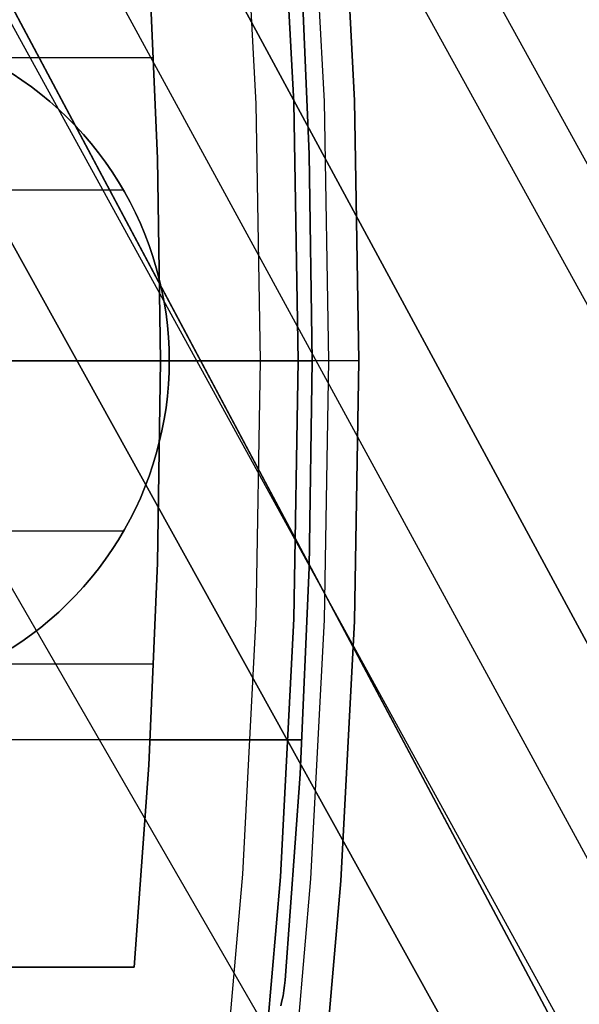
# Model space of a CAD drawing. Header units: millimetres. Extents: x -267 to 897, y -4167 to -3150.
# Tile 155 of 177: x 409 to 416, y -3525 to -3512. Entities that reach past the tile are written whole.
import ezdxf

# ---------------------------------------------------------------- set-up
doc = ezdxf.new("R2010")
doc.units = ezdxf.units.MM
doc.layers.add('1', color=7, linetype='Continuous')
doc.layers.add('BLANCO METALICO', color=7, linetype='Continuous', true_color=0xededed)

msp = doc.modelspace()

# ---------------------------------------------------------------- linework, layer by layer
at = {"layer": '1', "color": 29, "true_color": 0x4d342b}
for p, q in [((421.05, -3523.172, 78.993), (364.544, -3420.397, 79.537)), ((420.279, -3523.614, 85.232), (363.694, -3420.876, 85.612)), ((418.373, -3524.707, 79.331), (362.656, -3421.463, 79.552)), ((362.656, -3421.463, 79.552), (418.373, -3524.707, 79.331)), ((417.212, -3525.373, 79.449), (361.11, -3422.336, 79.561)), ((415.967, -3526.087, 85.657), (360.843, -3422.486, 85.657)), ((360.843, -3422.486, 85.657), (415.967, -3526.087, 85.657)), ((416.047, -3526.041, 79.528), (396.322, -3490.129, 79.542)), ((398.272, -3496.733, 79.568), (414.881, -3526.709, 79.568)), ((414.881, -3526.709, 79.568), (398.272, -3496.733, 79.568)), ((413.106, -3527.728, 79.568), (399.773, -3504.634, 79.568))]:
    msp.add_line(p, q, dxfattribs=at)
at = {"layer": 'BLANCO METALICO'}
for p, q in [((412.927, -3510.038, 243.532), (413.105, -3513.468, 243.532)), ((413.105, -3513.468, 241.916), (412.927, -3510.038, 241.916)), ((413.105, -3513.468, 240.416), (412.927, -3510.038, 240.416)), ((412.927, -3510.038, 242.724), (413.105, -3513.468, 242.724)), ((412.927, -3510.038, 241.166), (413.105, -3513.468, 241.166)), ((411.63, -3510.128, 239.116), (411.805, -3513.513, 239.116)), ((411.63, -3510.128, 239.916), (411.805, -3513.513, 239.916)), ((412.305, -3513.496, 243.532), (412.129, -3510.093, 243.532)), ((412.129, -3510.093, 241.916), (412.305, -3513.496, 241.916)), ((412.305, -3513.496, 242.724), (412.129, -3510.093, 242.724)), ((412.129, -3510.093, 240.416), (412.305, -3513.496, 240.416)), ((412.528, -3510.065, 243.532), (412.705, -3513.482, 243.532)), ((412.509, -3514.175, 259.532), (412.39, -3511.449, 259.532)), ((412.39, -3511.449, 262.032), (412.509, -3514.175, 262.032)), ((412.509, -3514.175, 256.532), (412.39, -3511.449, 256.532)), ((412.509, -3514.175, 260.782), (412.39, -3511.449, 260.782)), ((412.39, -3511.449, 258.032), (412.509, -3514.175, 258.032)), ((410.51, -3514.233, 262.032), (410.394, -3511.565, 262.032)), ((410.394, -3511.565, 259.532), (410.51, -3514.233, 259.532)), ((410.394, -3511.565, 260.782), (410.51, -3514.233, 260.782)), ((400.664, -3512.903, 259.532), (410.462, -3512.903, 259.532)), ((408.72, -3513.199, 246.532), (408.591, -3513.113, 246.532)), ((408.591, -3513.113, 256.532), (408.72, -3513.199, 256.532)), ((408.591, -3513.113, 251.532), (408.72, -3513.199, 251.532)), ((408.846, -3513.29, 246.532), (408.72, -3513.199, 246.532)), ((408.72, -3513.199, 256.532), (408.846, -3513.29, 256.532)), ((408.72, -3513.199, 251.532), (408.846, -3513.29, 251.532)), ((408.97, -3513.384, 246.532), (408.846, -3513.29, 246.532)), ((408.846, -3513.29, 256.532), (408.97, -3513.384, 256.532)), ((408.846, -3513.29, 251.532), (408.97, -3513.384, 251.532)), ((409.089, -3513.483, 246.532), (408.97, -3513.384, 246.532)), ((408.97, -3513.384, 256.532), (409.089, -3513.483, 256.532)), ((408.97, -3513.384, 251.532), (409.089, -3513.483, 251.532)), ((409.206, -3513.586, 246.532), (409.089, -3513.483, 246.532)), ((409.089, -3513.483, 256.532), (409.206, -3513.586, 256.532)), ((409.089, -3513.483, 251.532), (409.206, -3513.586, 251.532)), ((411.805, -3513.513, 239.116), (411.864, -3516.903, 239.116)), ((411.805, -3513.513, 239.916), (411.864, -3516.903, 239.916)), ((412.364, -3516.903, 243.532), (412.305, -3513.496, 243.532)), ((412.305, -3513.496, 241.916), (412.364, -3516.903, 241.916)), ((412.364, -3516.903, 242.724), (412.305, -3513.496, 242.724)), ((412.305, -3513.496, 240.416), (412.364, -3516.903, 240.416)), ((412.705, -3513.482, 243.532), (412.764, -3516.903, 243.532)), ((413.105, -3513.468, 243.532), (413.164, -3516.903, 243.532)), ((413.164, -3516.903, 241.916), (413.105, -3513.468, 241.916)), ((413.164, -3516.903, 240.416), (413.105, -3513.468, 240.416)), ((413.105, -3513.468, 242.724), (413.164, -3516.903, 242.724)), ((413.105, -3513.468, 241.166), (413.164, -3516.903, 241.166)), ((409.318, -3513.693, 246.532), (409.206, -3513.586, 246.532)), ((409.206, -3513.586, 256.532), (409.318, -3513.693, 256.532)), ((409.206, -3513.586, 251.532), (409.318, -3513.693, 251.532)), ((409.427, -3513.804, 246.532), (409.318, -3513.693, 246.532)), ((409.318, -3513.693, 256.532), (409.427, -3513.804, 256.532)), ((409.318, -3513.693, 251.532), (409.427, -3513.804, 251.532)), ((409.532, -3513.918, 246.532), (409.427, -3513.804, 246.532)), ((409.427, -3513.804, 256.532), (409.532, -3513.918, 256.532)), ((409.427, -3513.804, 251.532), (409.532, -3513.918, 251.532)), ((409.633, -3514.037, 246.532), (409.532, -3513.918, 246.532)), ((409.532, -3513.918, 256.532), (409.633, -3514.037, 256.532)), ((409.532, -3513.918, 251.532), (409.633, -3514.037, 251.532)), ((409.73, -3514.158, 246.532), (409.633, -3514.037, 246.532)), ((409.633, -3514.037, 256.532), (409.73, -3514.158, 256.532)), ((409.633, -3514.037, 251.532), (409.73, -3514.158, 251.532)), ((409.823, -3514.283, 246.532), (409.73, -3514.158, 246.532)), ((409.73, -3514.158, 256.532), (409.823, -3514.283, 256.532)), ((409.73, -3514.158, 251.532), (409.823, -3514.283, 251.532)), ((412.549, -3516.903, 259.532), (412.509, -3514.175, 259.532)), ((412.509, -3514.175, 262.032), (412.549, -3516.903, 262.032)), ((412.549, -3516.903, 256.532), (412.509, -3514.175, 256.532)), ((412.549, -3516.903, 260.782), (412.509, -3514.175, 260.782)), ((412.509, -3514.175, 258.032), (412.549, -3516.903, 258.032)), ((409.911, -3514.411, 246.532), (409.823, -3514.283, 246.532)), ((409.823, -3514.283, 256.532), (409.911, -3514.411, 256.532)), ((409.823, -3514.283, 251.532), (409.911, -3514.411, 251.532)), ((410.549, -3516.903, 262.032), (410.51, -3514.233, 262.032)), ((410.51, -3514.233, 259.532), (410.549, -3516.903, 259.532)), ((410.51, -3514.233, 260.782), (410.549, -3516.903, 260.782)), ((409.995, -3514.541, 246.532), (409.911, -3514.411, 246.532)), ((409.911, -3514.411, 256.532), (409.995, -3514.541, 256.532)), ((409.911, -3514.411, 251.532), (409.995, -3514.541, 251.532)), ((410.074, -3514.675, 246.532), (409.995, -3514.541, 246.532)), ((409.995, -3514.541, 256.532), (410.074, -3514.675, 256.532)), ((409.995, -3514.541, 251.532), (410.074, -3514.675, 251.532)), ((410.061, -3514.653, 246.532), (407.254, -3514.653, 246.532)), ((410.148, -3514.811, 246.532), (410.074, -3514.675, 246.532)), ((410.074, -3514.675, 256.532), (410.148, -3514.811, 256.532)), ((410.074, -3514.675, 251.532), (410.148, -3514.811, 251.532)), ((410.218, -3514.95, 246.532), (410.148, -3514.811, 246.532)), ((410.148, -3514.811, 256.532), (410.218, -3514.95, 256.532)), ((410.148, -3514.811, 251.532), (410.218, -3514.95, 251.532)), ((410.283, -3515.091, 246.532), (410.218, -3514.95, 246.532)), ((410.218, -3514.95, 256.532), (410.283, -3515.091, 256.532)), ((410.218, -3514.95, 251.532), (410.283, -3515.091, 251.532)), ((410.343, -3515.234, 246.532), (410.283, -3515.091, 246.532)), ((410.283, -3515.091, 256.532), (410.343, -3515.234, 256.532)), ((410.283, -3515.091, 251.532), (410.343, -3515.234, 251.532)), ((410.398, -3515.38, 246.532), (410.343, -3515.234, 246.532)), ((410.343, -3515.234, 256.532), (410.398, -3515.38, 256.532)), ((410.343, -3515.234, 251.532), (410.398, -3515.38, 251.532)), ((410.448, -3515.527, 246.532), (410.398, -3515.38, 246.532)), ((410.398, -3515.38, 256.532), (410.448, -3515.527, 256.532)), ((410.398, -3515.38, 251.532), (410.448, -3515.527, 251.532)), ((410.493, -3515.675, 246.532), (410.448, -3515.527, 246.532)), ((410.448, -3515.527, 256.532), (410.493, -3515.675, 256.532)), ((410.448, -3515.527, 251.532), (410.493, -3515.675, 251.532)), ((410.533, -3515.826, 246.532), (410.493, -3515.675, 246.532)), ((410.493, -3515.675, 256.532), (410.533, -3515.826, 256.532)), ((410.493, -3515.675, 251.532), (410.533, -3515.826, 251.532)), ((410.568, -3515.977, 246.532), (410.533, -3515.826, 246.532)), ((410.533, -3515.826, 256.532), (410.568, -3515.977, 256.532)), ((410.533, -3515.826, 251.532), (410.568, -3515.977, 251.532)), ((410.597, -3516.13, 246.532), (410.568, -3515.977, 246.532)), ((410.568, -3515.977, 256.532), (410.597, -3516.13, 256.532)), ((410.568, -3515.977, 251.532), (410.597, -3516.13, 251.532)), ((410.621, -3516.283, 246.532), (410.597, -3516.13, 246.532)), ((410.597, -3516.13, 256.532), (410.621, -3516.283, 256.532)), ((410.597, -3516.13, 251.532), (410.621, -3516.283, 251.532)), ((410.64, -3516.437, 246.532), (410.621, -3516.283, 246.532)), ((410.621, -3516.283, 256.532), (410.64, -3516.437, 256.532)), ((410.621, -3516.283, 251.532), (410.64, -3516.437, 251.532)), ((410.653, -3516.592, 246.532), (410.64, -3516.437, 246.532)), ((410.64, -3516.437, 256.532), (410.653, -3516.592, 256.532)), ((410.64, -3516.437, 251.532), (410.653, -3516.592, 251.532)), ((410.661, -3516.747, 246.532), (410.653, -3516.592, 246.532)), ((410.653, -3516.592, 256.532), (410.661, -3516.747, 256.532)), ((410.653, -3516.592, 251.532), (410.661, -3516.747, 251.532)), ((410.664, -3516.903, 246.532), (410.661, -3516.747, 246.532)), ((410.661, -3516.747, 256.532), (410.664, -3516.903, 256.532)), ((410.661, -3516.747, 251.532), (410.664, -3516.903, 251.532)), ((338.664, -3516.903, 239.916), (411.864, -3516.903, 239.916)), ((411.864, -3516.903, 239.116), (339.164, -3516.903, 239.116)), ((410.549, -3516.903, 259.532), (408.164, -3516.903, 259.532)), ((408.664, -3516.903, 246.532), (410.664, -3516.903, 246.532)), ((410.549, -3516.903, 259.532), (410.51, -3519.572, 259.532)), ((410.51, -3519.572, 262.032), (410.549, -3516.903, 262.032)), ((410.51, -3519.572, 260.782), (410.549, -3516.903, 260.782)), ((410.549, -3516.903, 262.032), (410.549, -3516.903, 259.532)), ((412.549, -3516.903, 262.032), (410.549, -3516.903, 262.032)), ((410.664, -3516.903, 256.532), (410.661, -3517.058, 256.532)), ((410.661, -3517.058, 246.532), (410.664, -3516.903, 246.532)), ((410.661, -3517.058, 251.532), (410.664, -3516.903, 251.532)), ((410.664, -3516.903, 246.532), (410.664, -3516.903, 256.532)), ((410.664, -3516.903, 256.532), (412.549, -3516.903, 256.532)), ((411.864, -3516.903, 239.116), (411.805, -3520.292, 239.116)), ((411.864, -3516.903, 239.916), (411.805, -3520.292, 239.916)), ((411.908, -3516.903, 239.117), (411.864, -3516.903, 239.116)), ((411.864, -3516.903, 239.916), (411.881, -3516.903, 239.917)), ((411.881, -3516.903, 239.917), (411.898, -3516.903, 239.917)), ((411.898, -3516.903, 239.917), (411.915, -3516.903, 239.919)), ((411.953, -3516.903, 239.119), (411.908, -3516.903, 239.117)), ((411.915, -3516.903, 239.919), (411.932, -3516.903, 239.921)), ((411.932, -3516.903, 239.921), (411.949, -3516.903, 239.924)), ((411.949, -3516.903, 239.924), (411.966, -3516.903, 239.927)), ((411.997, -3516.903, 239.123), (411.953, -3516.903, 239.119)), ((411.966, -3516.903, 239.927), (411.982, -3516.903, 239.93)), ((411.982, -3516.903, 239.93), (411.999, -3516.903, 239.935)), ((412.041, -3516.903, 239.128), (411.997, -3516.903, 239.123)), ((411.999, -3516.903, 239.935), (412.015, -3516.903, 239.94)), ((412.015, -3516.903, 239.94), (412.031, -3516.903, 239.945)), ((412.031, -3516.903, 239.945), (412.047, -3516.903, 239.951)), ((412.085, -3516.903, 239.135), (412.041, -3516.903, 239.128)), ((412.047, -3516.903, 239.951), (412.063, -3516.903, 239.958)), ((412.063, -3516.903, 239.958), (412.079, -3516.903, 239.965)), ((412.079, -3516.903, 239.965), (412.094, -3516.903, 239.972)), ((412.128, -3516.903, 239.143), (412.085, -3516.903, 239.135)), ((412.094, -3516.903, 239.972), (412.109, -3516.903, 239.98)), ((412.109, -3516.903, 239.98), (412.124, -3516.903, 239.989)), ((412.124, -3516.903, 239.989), (412.138, -3516.903, 239.998)), ((412.172, -3516.903, 239.153), (412.128, -3516.903, 239.143)), ((412.138, -3516.903, 239.998), (412.152, -3516.903, 240.008)), ((412.152, -3516.903, 240.008), (412.166, -3516.903, 240.018)), ((412.166, -3516.903, 240.018), (412.179, -3516.903, 240.028)), ((412.215, -3516.903, 239.164), (412.172, -3516.903, 239.153)), ((412.179, -3516.903, 240.028), (412.192, -3516.903, 240.039)), ((412.192, -3516.903, 240.039), (412.205, -3516.903, 240.051)), ((412.205, -3516.903, 240.051), (412.217, -3516.903, 240.063)), ((412.257, -3516.903, 239.177), (412.215, -3516.903, 239.164)), ((412.217, -3516.903, 240.063), (412.229, -3516.903, 240.075)), ((412.229, -3516.903, 240.075), (412.241, -3516.903, 240.088)), ((412.241, -3516.903, 240.088), (412.252, -3516.903, 240.101)), ((412.252, -3516.903, 240.101), (412.262, -3516.903, 240.114)), ((412.299, -3516.903, 239.191), (412.257, -3516.903, 239.177)), ((412.262, -3516.903, 240.114), (412.272, -3516.903, 240.128)), ((412.272, -3516.903, 240.128), (412.282, -3516.903, 240.142)), ((412.282, -3516.903, 240.142), (412.291, -3516.903, 240.156)), ((412.291, -3516.903, 240.156), (412.3, -3516.903, 240.171)), ((412.341, -3516.903, 239.207), (412.299, -3516.903, 239.191)), ((412.3, -3516.903, 240.171), (412.308, -3516.903, 240.186)), ((412.305, -3520.309, 243.532), (412.364, -3516.903, 243.532)), ((412.364, -3516.903, 241.916), (412.305, -3520.309, 241.916)), ((412.305, -3520.309, 242.724), (412.364, -3516.903, 242.724)), ((412.364, -3516.903, 240.416), (412.305, -3520.309, 240.416)), ((412.308, -3516.903, 240.186), (412.315, -3516.903, 240.202)), ((412.315, -3516.903, 240.202), (412.322, -3516.903, 240.217)), ((412.322, -3516.903, 240.217), (412.329, -3516.903, 240.233)), ((412.329, -3516.903, 240.233), (412.335, -3516.903, 240.249)), ((412.335, -3516.903, 240.249), (412.34, -3516.903, 240.265)), ((412.34, -3516.903, 240.265), (412.345, -3516.903, 240.281)), ((412.382, -3516.903, 239.224), (412.341, -3516.903, 239.207)), ((412.345, -3516.903, 240.281), (412.35, -3516.903, 240.298)), ((412.35, -3516.903, 240.298), (412.353, -3516.903, 240.315)), ((412.353, -3516.903, 240.315), (412.357, -3516.903, 240.331)), ((412.357, -3516.903, 240.331), (412.359, -3516.903, 240.348)), ((412.359, -3516.903, 240.348), (412.361, -3516.903, 240.365)), ((412.361, -3516.903, 240.365), (412.363, -3516.903, 240.382)), ((412.363, -3516.903, 240.382), (412.364, -3516.903, 240.399)), ((413.164, -3516.903, 243.532), (412.364, -3516.903, 243.532)), ((412.364, -3516.903, 243.532), (412.364, -3516.903, 241.916)), ((412.364, -3516.903, 240.399), (412.364, -3516.903, 240.416)), ((412.364, -3516.903, 240.416), (412.364, -3516.903, 241.916)), ((412.422, -3516.903, 239.242), (412.382, -3516.903, 239.224)), ((412.462, -3516.903, 239.262), (412.422, -3516.903, 239.242)), ((412.501, -3516.903, 239.283), (412.462, -3516.903, 239.262)), ((412.539, -3516.903, 239.306), (412.501, -3516.903, 239.283)), ((412.549, -3516.903, 262.032), (412.509, -3519.63, 262.032)), ((412.509, -3519.63, 259.532), (412.549, -3516.903, 259.532)), ((412.509, -3519.63, 256.532), (412.549, -3516.903, 256.532)), ((412.549, -3516.903, 260.782), (412.509, -3519.63, 260.782)), ((412.509, -3519.63, 258.032), (412.549, -3516.903, 258.032)), ((412.577, -3516.903, 239.329), (412.539, -3516.903, 239.306)), ((412.549, -3516.903, 259.532), (412.549, -3516.903, 262.032)), ((412.549, -3516.903, 256.532), (412.549, -3516.903, 259.532)), ((412.613, -3516.903, 239.354), (412.577, -3516.903, 239.329)), ((412.649, -3516.903, 239.38), (412.613, -3516.903, 239.354)), ((412.684, -3516.903, 239.408), (412.649, -3516.903, 239.38)), ((412.718, -3516.903, 239.436), (412.684, -3516.903, 239.408)), ((412.764, -3516.903, 243.532), (412.705, -3520.323, 243.532)), ((412.751, -3516.903, 239.466), (412.718, -3516.903, 239.436)), ((412.783, -3516.903, 239.497), (412.751, -3516.903, 239.466)), ((412.814, -3516.903, 239.529), (412.783, -3516.903, 239.497)), ((412.844, -3516.903, 239.562), (412.814, -3516.903, 239.529)), ((412.872, -3516.903, 239.596), (412.844, -3516.903, 239.562)), ((412.9, -3516.903, 239.631), (412.872, -3516.903, 239.596)), ((412.926, -3516.903, 239.667), (412.9, -3516.903, 239.631)), ((412.951, -3516.903, 239.703), (412.926, -3516.903, 239.667)), ((412.975, -3516.903, 239.741), (412.951, -3516.903, 239.703)), ((412.997, -3516.903, 239.779), (412.975, -3516.903, 239.741)), ((413.018, -3516.903, 239.818), (412.997, -3516.903, 239.779)), ((413.038, -3516.903, 239.858), (413.018, -3516.903, 239.818)), ((413.056, -3516.903, 239.898), (413.038, -3516.903, 239.858)), ((413.073, -3516.903, 239.939), (413.056, -3516.903, 239.898)), ((413.089, -3516.903, 239.981), (413.073, -3516.903, 239.939)), ((413.103, -3516.903, 240.023), (413.089, -3516.903, 239.981)), ((413.116, -3516.903, 240.066), (413.103, -3516.903, 240.023)), ((413.164, -3516.903, 243.532), (413.105, -3520.337, 243.532)), ((413.105, -3520.337, 241.916), (413.164, -3516.903, 241.916)), ((413.105, -3520.337, 240.416), (413.164, -3516.903, 240.416)), ((413.164, -3516.903, 242.724), (413.105, -3520.337, 242.724)), ((413.164, -3516.903, 241.166), (413.105, -3520.337, 241.166)), ((413.127, -3516.903, 240.108), (413.116, -3516.903, 240.066)), ((413.137, -3516.903, 240.152), (413.127, -3516.903, 240.108)), ((413.145, -3516.903, 240.195), (413.137, -3516.903, 240.152)), ((413.152, -3516.903, 240.239), (413.145, -3516.903, 240.195)), ((413.157, -3516.903, 240.283), (413.152, -3516.903, 240.239)), ((413.161, -3516.903, 240.328), (413.157, -3516.903, 240.283)), ((413.163, -3516.903, 240.372), (413.161, -3516.903, 240.328)), ((413.164, -3516.903, 240.416), (413.163, -3516.903, 240.372)), ((413.164, -3516.903, 241.916), (413.164, -3516.903, 243.532)), ((413.164, -3516.903, 241.916), (413.164, -3516.903, 240.416)), ((410.661, -3517.058, 256.532), (410.653, -3517.213, 256.532)), ((410.653, -3517.213, 246.532), (410.661, -3517.058, 246.532)), ((410.653, -3517.213, 251.532), (410.661, -3517.058, 251.532)), ((410.653, -3517.213, 256.532), (410.64, -3517.368, 256.532)), ((410.64, -3517.368, 246.532), (410.653, -3517.213, 246.532)), ((410.64, -3517.368, 251.532), (410.653, -3517.213, 251.532)), ((410.64, -3517.368, 256.532), (410.621, -3517.522, 256.532)), ((410.621, -3517.522, 246.532), (410.64, -3517.368, 246.532)), ((410.621, -3517.522, 251.532), (410.64, -3517.368, 251.532)), ((410.621, -3517.522, 256.532), (410.597, -3517.675, 256.532)), ((410.597, -3517.675, 246.532), (410.621, -3517.522, 246.532)), ((410.597, -3517.675, 251.532), (410.621, -3517.522, 251.532)), ((410.597, -3517.675, 256.532), (410.568, -3517.828, 256.532)), ((410.568, -3517.828, 246.532), (410.597, -3517.675, 246.532)), ((410.568, -3517.828, 251.532), (410.597, -3517.675, 251.532)), ((410.568, -3517.828, 256.532), (410.533, -3517.979, 256.532)), ((410.533, -3517.979, 246.532), (410.568, -3517.828, 246.532)), ((410.533, -3517.979, 251.532), (410.568, -3517.828, 251.532)), ((410.533, -3517.979, 256.532), (410.493, -3518.13, 256.532)), ((410.493, -3518.13, 246.532), (410.533, -3517.979, 246.532)), ((410.493, -3518.13, 251.532), (410.533, -3517.979, 251.532)), ((410.493, -3518.13, 256.532), (410.448, -3518.278, 256.532)), ((410.448, -3518.278, 246.532), (410.493, -3518.13, 246.532)), ((410.448, -3518.278, 251.532), (410.493, -3518.13, 251.532)), ((410.448, -3518.278, 256.532), (410.398, -3518.425, 256.532)), ((410.398, -3518.425, 246.532), (410.448, -3518.278, 246.532)), ((410.398, -3518.425, 251.532), (410.448, -3518.278, 251.532)), ((410.398, -3518.425, 256.532), (410.343, -3518.571, 256.532)), ((410.343, -3518.571, 246.532), (410.398, -3518.425, 246.532)), ((410.343, -3518.571, 251.532), (410.398, -3518.425, 251.532)), ((410.343, -3518.571, 256.532), (410.283, -3518.714, 256.532)), ((410.283, -3518.714, 246.532), (410.343, -3518.571, 246.532)), ((410.283, -3518.714, 251.532), (410.343, -3518.571, 251.532)), ((410.283, -3518.714, 256.532), (410.218, -3518.855, 256.532)), ((410.218, -3518.855, 246.532), (410.283, -3518.714, 246.532)), ((410.218, -3518.855, 251.532), (410.283, -3518.714, 251.532)), ((410.218, -3518.855, 256.532), (410.148, -3518.994, 256.532)), ((410.148, -3518.994, 246.532), (410.218, -3518.855, 246.532)), ((410.148, -3518.994, 251.532), (410.218, -3518.855, 251.532)), ((410.148, -3518.994, 256.532), (410.074, -3519.13, 256.532)), ((410.074, -3519.13, 246.532), (410.148, -3518.994, 246.532)), ((410.074, -3519.13, 251.532), (410.148, -3518.994, 251.532)), ((410.074, -3519.13, 256.532), (409.995, -3519.264, 256.532)), ((409.995, -3519.264, 246.532), (410.074, -3519.13, 246.532)), ((409.995, -3519.264, 251.532), (410.074, -3519.13, 251.532)), ((410.061, -3519.153, 246.532), (407.254, -3519.153, 246.532)), ((409.995, -3519.264, 256.532), (409.911, -3519.395, 256.532)), ((409.911, -3519.395, 246.532), (409.995, -3519.264, 246.532)), ((409.911, -3519.395, 251.532), (409.995, -3519.264, 251.532)), ((409.911, -3519.395, 256.532), (409.823, -3519.522, 256.532)), ((409.823, -3519.522, 246.532), (409.911, -3519.395, 246.532)), ((409.823, -3519.522, 251.532), (409.911, -3519.395, 251.532)), ((409.823, -3519.522, 256.532), (409.73, -3519.647, 256.532)), ((409.73, -3519.647, 246.532), (409.823, -3519.522, 246.532)), ((409.73, -3519.647, 251.532), (409.823, -3519.522, 251.532)), ((409.73, -3519.647, 256.532), (409.633, -3519.769, 256.532)), ((409.633, -3519.769, 246.532), (409.73, -3519.647, 246.532)), ((409.633, -3519.769, 251.532), (409.73, -3519.647, 251.532)), ((410.51, -3519.572, 259.532), (410.394, -3522.24, 259.532)), ((410.394, -3522.24, 262.032), (410.51, -3519.572, 262.032)), ((410.394, -3522.24, 260.782), (410.51, -3519.572, 260.782)), ((412.509, -3519.63, 262.032), (412.39, -3522.356, 262.032)), ((412.39, -3522.356, 259.532), (412.509, -3519.63, 259.532)), ((412.39, -3522.356, 256.532), (412.509, -3519.63, 256.532)), ((412.509, -3519.63, 260.782), (412.39, -3522.356, 260.782)), ((412.39, -3522.356, 258.032), (412.509, -3519.63, 258.032)), ((409.633, -3519.769, 256.532), (409.532, -3519.887, 256.532)), ((409.532, -3519.887, 246.532), (409.633, -3519.769, 246.532)), ((409.532, -3519.887, 251.532), (409.633, -3519.769, 251.532)), ((409.532, -3519.887, 256.532), (409.427, -3520.001, 256.532)), ((409.427, -3520.001, 246.532), (409.532, -3519.887, 246.532)), ((409.427, -3520.001, 251.532), (409.532, -3519.887, 251.532)), ((409.427, -3520.001, 256.532), (409.318, -3520.112, 256.532)), ((409.318, -3520.112, 246.532), (409.427, -3520.001, 246.532)), ((409.318, -3520.112, 251.532), (409.427, -3520.001, 251.532)), ((409.318, -3520.112, 256.532), (409.206, -3520.219, 256.532)), ((409.206, -3520.219, 246.532), (409.318, -3520.112, 246.532)), ((409.206, -3520.219, 251.532), (409.318, -3520.112, 251.532)), ((409.206, -3520.219, 256.532), (409.089, -3520.322, 256.532)), ((409.089, -3520.322, 246.532), (409.206, -3520.219, 246.532)), ((409.089, -3520.322, 251.532), (409.206, -3520.219, 251.532)), ((411.805, -3520.292, 239.116), (411.63, -3523.677, 239.116)), ((411.805, -3520.292, 239.916), (411.63, -3523.677, 239.916)), ((412.129, -3523.712, 243.532), (412.305, -3520.309, 243.532)), ((412.305, -3520.309, 241.916), (412.129, -3523.712, 241.916)), ((412.129, -3523.712, 242.724), (412.305, -3520.309, 242.724)), ((412.305, -3520.309, 240.416), (412.129, -3523.712, 240.416)), ((408.97, -3520.421, 256.532), (408.846, -3520.516, 256.532)), ((408.846, -3520.516, 246.532), (408.97, -3520.421, 246.532)), ((408.846, -3520.516, 251.532), (408.97, -3520.421, 251.532)), ((409.089, -3520.322, 256.532), (408.97, -3520.421, 256.532)), ((408.97, -3520.421, 246.532), (409.089, -3520.322, 246.532)), ((408.97, -3520.421, 251.532), (409.089, -3520.322, 251.532)), ((412.705, -3520.323, 243.532), (412.528, -3523.74, 243.532)), ((413.105, -3520.337, 243.532), (412.927, -3523.767, 243.532)), ((412.927, -3523.767, 241.916), (413.105, -3520.337, 241.916)), ((412.927, -3523.767, 240.416), (413.105, -3520.337, 240.416)), ((413.105, -3520.337, 242.724), (412.927, -3523.767, 242.724)), ((413.105, -3520.337, 241.166), (412.927, -3523.767, 241.166)), ((408.846, -3520.516, 256.532), (408.72, -3520.606, 256.532)), ((408.72, -3520.606, 246.532), (408.846, -3520.516, 246.532)), ((408.72, -3520.606, 251.532), (408.846, -3520.516, 251.532)), ((408.72, -3520.606, 256.532), (408.591, -3520.692, 256.532)), ((408.591, -3520.692, 246.532), (408.72, -3520.606, 246.532)), ((408.591, -3520.692, 251.532), (408.72, -3520.606, 251.532)), ((400.664, -3520.903, 259.532), (410.462, -3520.903, 259.532)), ((412.415, -3521.903, 256.532), (400.664, -3521.903, 256.532)), ((410.413, -3521.903, 262.032), (412.415, -3521.903, 262.032)), ((410.394, -3522.24, 259.532), (410.2, -3524.903, 259.532)), ((410.2, -3524.903, 262.032), (410.394, -3522.24, 262.032)), ((410.2, -3524.903, 260.782), (410.394, -3522.24, 260.782)), ((412.39, -3522.356, 262.032), (412.192, -3525.077, 262.032)), ((412.192, -3525.077, 259.532), (412.39, -3522.356, 259.532)), ((412.192, -3525.077, 256.532), (412.39, -3522.356, 256.532)), ((412.39, -3522.356, 260.782), (412.192, -3525.077, 260.782)), ((412.192, -3525.077, 258.032), (412.39, -3522.356, 258.032)), ((411.63, -3523.677, 239.116), (411.338, -3527.055, 239.116)), ((411.63, -3523.677, 239.916), (411.338, -3527.055, 239.916)), ((411.835, -3527.107, 243.532), (412.129, -3523.712, 243.532)), ((412.129, -3523.712, 241.916), (411.835, -3527.107, 241.916)), ((411.835, -3527.107, 242.724), (412.129, -3523.712, 242.724)), ((412.129, -3523.712, 240.416), (411.835, -3527.107, 240.416)), ((412.528, -3523.74, 243.532), (412.233, -3527.148, 243.532)), ((412.927, -3523.767, 243.532), (412.631, -3527.189, 243.532)), ((412.631, -3527.189, 241.916), (412.927, -3523.767, 241.916)), ((412.631, -3527.189, 240.416), (412.927, -3523.767, 240.416)), ((412.927, -3523.767, 242.724), (412.631, -3527.189, 242.724)), ((412.927, -3523.767, 241.166), (412.631, -3527.189, 241.166)), ((400.664, -3524.903, 262.032), (410.2, -3524.903, 262.032)), ((410.2, -3524.903, 259.532), (400.664, -3524.903, 259.532)), ((400.664, -3524.903, 260.782), (410.2, -3524.903, 260.782)), ((410.2, -3524.903, 259.532), (410.2, -3524.903, 262.032)), ((412.192, -3525.077, 262.032), (412.185, -3525.145, 262.032)), ((412.185, -3525.145, 259.532), (412.192, -3525.077, 259.532)), ((412.185, -3525.145, 256.532), (412.192, -3525.077, 256.532)), ((412.192, -3525.077, 260.782), (412.185, -3525.145, 260.782)), ((412.192, -3525.077, 258.032), (412.185, -3525.145, 258.032)), ((412.192, -3525.077, 262.032), (412.192, -3525.077, 259.532)), ((412.192, -3525.077, 259.532), (412.192, -3525.077, 256.532)), ((412.175, -3525.214, 262.032), (412.164, -3525.282, 262.032)), ((412.164, -3525.282, 259.532), (412.175, -3525.214, 259.532)), ((412.164, -3525.282, 256.532), (412.175, -3525.214, 256.532)), ((412.175, -3525.214, 260.782), (412.164, -3525.282, 260.782)), ((412.175, -3525.214, 258.032), (412.164, -3525.282, 258.032)), ((412.185, -3525.145, 262.032), (412.175, -3525.214, 262.032)), ((412.175, -3525.214, 259.532), (412.185, -3525.145, 259.532)), ((412.175, -3525.214, 256.532), (412.185, -3525.145, 256.532)), ((412.185, -3525.145, 260.782), (412.175, -3525.214, 260.782)), ((412.185, -3525.145, 258.032), (412.175, -3525.214, 258.032)), ((412.149, -3525.349, 262.032), (412.133, -3525.416, 262.032)), ((412.133, -3525.416, 259.532), (412.149, -3525.349, 259.532)), ((412.133, -3525.416, 256.532), (412.149, -3525.349, 256.532)), ((412.149, -3525.349, 260.782), (412.133, -3525.416, 260.782)), ((412.149, -3525.349, 258.032), (412.133, -3525.416, 258.032)), ((412.164, -3525.282, 262.032), (412.149, -3525.349, 262.032)), ((412.149, -3525.349, 259.532), (412.164, -3525.282, 259.532)), ((412.149, -3525.349, 256.532), (412.164, -3525.282, 256.532)), ((412.164, -3525.282, 260.782), (412.149, -3525.349, 260.782)), ((412.164, -3525.282, 258.032), (412.149, -3525.349, 258.032))]:
    msp.add_line(p, q, dxfattribs=at)

doc.saveas('drawing.dxf')
